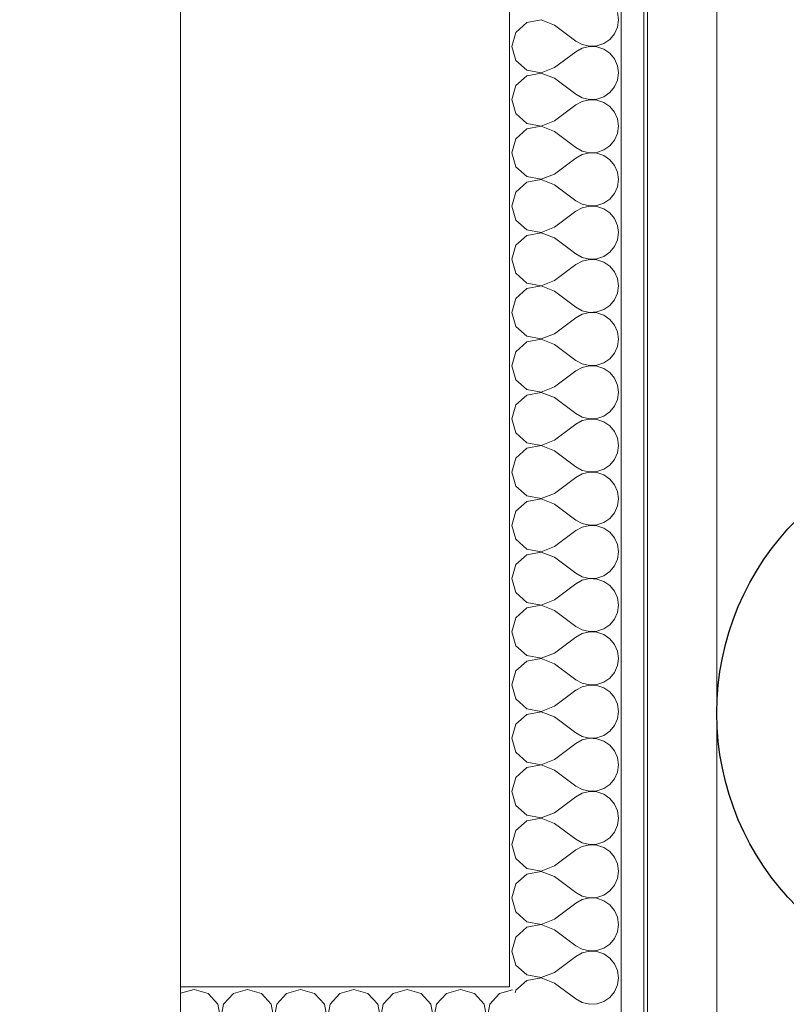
# Model space of a CAD drawing. Header units: millimetres. Extents: x -39149 to 267781, y -2340 to 58540.
# Tile 41 of 244: x 17977 to 18327, y 7905 to 8354. Entities that reach past the tile are written whole.
import ezdxf
from ezdxf.enums import TextEntityAlignment as Align

# ---------------------------------------------------------------- set-up
doc = ezdxf.new("R2010")
doc.units = ezdxf.units.MM
doc.header["$LTSCALE"] = 100
doc.header["$MEASUREMENT"] = 0
doc.linetypes.add('B0704', pattern=[150, 100, -50])
for name, color, linetype in [('00  Bestaand', 7, 'Continuous'), ('22 C Binnenwanden', 7, 'Continuous'), ('22 C Binnenwanden Doorsnede-arcering', 7, 'Continuous'), ('22 C Binnenwanden Laagscheidingslijnen', 7, 'Continuous'), ('45 Plafond', 7, 'Continuous'), ('EL6223--', 3, 'Continuous'), ('T Maatvoering 1_ 50', 7, 'Continuous')]:
    doc.layers.add(name, color=color, linetype=linetype)
doc.styles.add('STABICAD-018', font='ISOCP.SHX', dxfattribs={"height": 1.8})

# ---------------------------------------------------------------- blocks, each defined once
blk = doc.blocks.new('Slab_152_7', base_point=(61.48, 11625))
at = {"layer": '45 Plafond', "color": 8, "linetype": 'Continuous', "lineweight": 0}
blk.add_lwpolyline([(61.48, 11625), (7161.48, 11625), (7161.48, 7850), (18261.48, 7850), (18261.48, 10250), (18050.2, 10250), (18050.2, 11625), (35849.88, 11625), (35849.88, 11399.97), (36099.88, 11399.97), (36099.88, 12175), (39053.15, 12175), (39053.15, 11445), (43211.48, 11445), (43211.48, 10132), (43211.48, 5466.07), (41411.48, 5466.07), (41411.48, 10199.65), (34211.48, 10199.65), (34211.48, 612.08, -0.138201), (61.48, 5162.88)], format="xyb", close=True, dxfattribs=at)
blk = doc.blocks.new('*X562')
at = {"layer": '22 C Binnenwanden Doorsnede-arcering', "color": 8, "linetype": 'Continuous', "lineweight": 0}
for p, q in [((18056.43, 7911.79), (18050.2, 7910.02)), ((18062.81, 7909.97), (18056.43, 7911.79)), ((18067.29, 7905.07), (18062.81, 7909.97)), ((18074.33, 7909.97), (18069.85, 7905.07)), ((18080.71, 7911.79), (18074.33, 7909.97)), ((18087.1, 7909.97), (18080.71, 7911.79)), ((18091.58, 7905.07), (18087.1, 7909.97)), ((18098.62, 7909.97), (18094.14, 7905.07)), ((18105, 7911.79), (18098.62, 7909.97)), ((18111.38, 7909.97), (18105, 7911.79)), ((18115.86, 7905.07), (18111.38, 7909.97)), ((18122.9, 7909.97), (18118.42, 7905.07)), ((18129.29, 7911.79), (18122.9, 7909.97)), ((18135.67, 7909.97), (18129.29, 7911.79)), ((18140.15, 7905.07), (18135.67, 7909.97)), ((18147.19, 7909.97), (18142.71, 7905.07)), ((18153.57, 7911.79), (18147.19, 7909.97)), ((18159.96, 7909.97), (18153.57, 7911.79)), ((18164.43, 7905.07), (18159.96, 7909.97)), ((18171.47, 7909.97), (18167, 7905.07)), ((18177.86, 7911.79), (18171.47, 7909.97)), ((18184.24, 7909.97), (18177.86, 7911.79)), ((18188.72, 7905.07), (18184.24, 7909.97)), ((18195.76, 7909.97), (18191.28, 7905.07)), ((18201.58, 7911.62), (18195.76, 7909.97)), ((18068.52, 7898.55), (18067.29, 7905.07)), ((18069.85, 7905.07), (18068.62, 7898.55)), ((18092.81, 7898.55), (18091.58, 7905.07)), ((18094.14, 7905.07), (18092.91, 7898.55)), ((18117.09, 7898.55), (18115.86, 7905.07)), ((18118.42, 7905.07), (18117.19, 7898.55)), ((18141.38, 7898.55), (18140.15, 7905.07)), ((18142.71, 7905.07), (18141.48, 7898.55)), ((18165.67, 7898.55), (18164.43, 7905.07)), ((18167, 7905.07), (18165.76, 7898.55)), ((18189.95, 7898.55), (18188.72, 7905.07)), ((18191.28, 7905.07), (18190.05, 7898.55)), ((18214.24, 7898.55), (18214.14, 7899.06)), ((18066.14, 7892.36), (18068.52, 7898.55)), ((18068.62, 7898.55), (18071, 7892.36)), ((18090.43, 7892.36), (18092.81, 7898.55)), ((18092.91, 7898.55), (18095.29, 7892.36)), ((18114.71, 7892.36), (18117.09, 7898.55)), ((18117.19, 7898.55), (18119.57, 7892.36)), ((18139, 7892.36), (18141.38, 7898.55)), ((18141.48, 7898.55), (18143.86, 7892.36)), ((18163.29, 7892.36), (18165.67, 7898.55)), ((18165.76, 7898.55), (18168.14, 7892.36)), ((18187.57, 7892.36), (18189.95, 7898.55)), ((18190.05, 7898.55), (18192.43, 7892.36)), ((18211.86, 7892.36), (18214.24, 7898.55)), ((18214.38, 7898.82), (18214.33, 7898.55)), ((18214.33, 7898.55), (18216.71, 7892.36)), ((18066.14, 7892.36), (18058.86, 7882.64)), ((18071, 7892.36), (18078.29, 7882.64)), ((18090.43, 7892.36), (18083.14, 7882.64)), ((18095.29, 7892.36), (18102.57, 7882.64)), ((18114.71, 7892.36), (18107.43, 7882.64)), ((18119.57, 7892.36), (18126.86, 7882.64)), ((18139, 7892.36), (18131.71, 7882.64)), ((18143.86, 7892.36), (18151.14, 7882.64)), ((18163.29, 7892.36), (18156, 7882.64)), ((18168.14, 7892.36), (18175.43, 7882.64)), ((18187.57, 7892.36), (18180.29, 7882.64)), ((18192.43, 7892.36), (18199.71, 7882.64)), ((18211.86, 7892.36), (18204.57, 7882.64)), ((18216.71, 7892.36), (18224, 7882.64)), ((18050.2, 7887.71), (18054, 7882.64)), ((18055.62, 7879.71), (18054, 7882.64)), ((18058.86, 7882.64), (18057.24, 7879.71)), ((18079.91, 7879.71), (18078.29, 7882.64)), ((18083.14, 7882.64), (18081.52, 7879.71)), ((18104.19, 7879.71), (18102.57, 7882.64)), ((18107.43, 7882.64), (18105.81, 7879.71)), ((18128.48, 7879.71), (18126.86, 7882.64)), ((18131.71, 7882.64), (18130.09, 7879.71)), ((18152.76, 7879.71), (18151.14, 7882.64)), ((18156, 7882.64), (18154.38, 7879.71)), ((18177.05, 7879.71), (18175.43, 7882.64)), ((18180.29, 7882.64), (18178.66, 7879.71)), ((18201.34, 7879.71), (18199.71, 7882.64)), ((18204.57, 7882.64), (18202.95, 7879.71)), ((18225.62, 7879.71), (18224, 7882.64)), ((18228.86, 7882.64), (18227.24, 7879.71)), ((18229.59, 7883.61), (18228.86, 7882.64)), ((18056.38, 7876.45), (18055.62, 7879.71)), ((18056.22, 7873.1), (18056.38, 7876.45)), ((18057.24, 7879.71), (18056.48, 7876.45)), ((18056.48, 7876.45), (18056.64, 7873.1)), ((18080.67, 7876.45), (18079.91, 7879.71)), ((18080.5, 7873.1), (18080.67, 7876.45)), ((18081.52, 7879.71), (18080.76, 7876.45)), ((18080.76, 7876.45), (18080.93, 7873.1)), ((18104.95, 7876.45), (18104.19, 7879.71)), ((18104.79, 7873.1), (18104.95, 7876.45)), ((18105.81, 7879.71), (18105.05, 7876.45)), ((18105.05, 7876.45), (18105.21, 7873.1)), ((18129.24, 7876.45), (18128.48, 7879.71)), ((18129.07, 7873.1), (18129.24, 7876.45)), ((18130.09, 7879.71), (18129.33, 7876.45)), ((18129.33, 7876.45), (18129.5, 7873.1)), ((18153.52, 7876.45), (18152.76, 7879.71)), ((18153.36, 7873.1), (18153.52, 7876.45)), ((18154.38, 7879.71), (18153.62, 7876.45)), ((18153.62, 7876.45), (18153.78, 7873.1)), ((18177.81, 7876.45), (18177.05, 7879.71)), ((18177.65, 7873.1), (18177.81, 7876.45)), ((18178.66, 7879.71), (18177.91, 7876.45)), ((18177.91, 7876.45), (18178.07, 7873.1)), ((18202.09, 7876.45), (18201.34, 7879.71)), ((18201.93, 7873.1), (18202.09, 7876.45)), ((18202.95, 7879.71), (18202.19, 7876.45)), ((18202.19, 7876.45), (18202.35, 7873.1)), ((18226.38, 7876.45), (18225.62, 7879.71)), ((18226.22, 7873.1), (18226.38, 7876.45)), ((18227.24, 7879.71), (18226.48, 7876.45)), ((18226.48, 7876.45), (18226.64, 7873.1)), ((18055.15, 7869.93), (18056.22, 7873.1)), ((18056.64, 7873.1), (18057.71, 7869.93)), ((18079.43, 7869.93), (18080.5, 7873.1)), ((18080.93, 7873.1), (18082, 7869.93)), ((18103.72, 7869.93), (18104.79, 7873.1)), ((18105.21, 7873.1), (18106.28, 7869.93)), ((18128, 7869.93), (18129.07, 7873.1)), ((18129.5, 7873.1), (18130.57, 7869.93)), ((18152.29, 7869.93), (18153.36, 7873.1)), ((18153.78, 7873.1), (18154.85, 7869.93)), ((18176.58, 7869.93), (18177.65, 7873.1)), ((18178.07, 7873.1), (18179.14, 7869.93)), ((18200.86, 7869.93), (18201.93, 7873.1)), ((18202.35, 7873.1), (18203.42, 7869.93)), ((18225.15, 7869.93), (18226.22, 7873.1)), ((18226.64, 7873.1), (18227.71, 7869.93)), ((18053.25, 7867.17), (18055.15, 7869.93)), ((18057.71, 7869.93), (18059.61, 7867.17)), ((18077.53, 7867.17), (18079.43, 7869.93)), ((18082, 7869.93), (18083.89, 7867.17)), ((18101.82, 7867.17), (18103.72, 7869.93)), ((18106.28, 7869.93), (18108.18, 7867.17)), ((18126.11, 7867.17), (18128, 7869.93)), ((18130.57, 7869.93), (18132.47, 7867.17)), ((18150.39, 7867.17), (18152.29, 7869.93)), ((18154.85, 7869.93), (18156.75, 7867.17)), ((18174.68, 7867.17), (18176.58, 7869.93)), ((18179.14, 7869.93), (18181.04, 7867.17)), ((18198.96, 7867.17), (18200.86, 7869.93)), ((18203.42, 7869.93), (18205.32, 7867.17)), ((18223.25, 7867.17), (18225.15, 7869.93)), ((18227.71, 7869.93), (18229.61, 7867.17)), ((18050.2, 7864.82), (18050.67, 7865.03)), ((18050.67, 7865.03), (18053.25, 7867.17)), ((18059.61, 7867.17), (18062.19, 7865.03)), ((18062.19, 7865.03), (18065.25, 7863.68)), ((18065.25, 7863.68), (18068.57, 7863.21)), ((18068.57, 7863.21), (18071.89, 7863.68)), ((18071.89, 7863.68), (18074.96, 7865.03)), ((18074.96, 7865.03), (18077.53, 7867.17)), ((18083.89, 7867.17), (18086.47, 7865.03)), ((18086.47, 7865.03), (18089.54, 7863.68)), ((18089.54, 7863.68), (18092.86, 7863.21)), ((18092.86, 7863.21), (18096.18, 7863.68)), ((18096.18, 7863.68), (18099.24, 7865.03)), ((18099.24, 7865.03), (18101.82, 7867.17)), ((18108.18, 7867.17), (18110.76, 7865.03)), ((18110.76, 7865.03), (18113.82, 7863.68)), ((18113.82, 7863.68), (18117.14, 7863.21)), ((18117.14, 7863.21), (18120.46, 7863.68)), ((18120.46, 7863.68), (18123.53, 7865.03)), ((18123.53, 7865.03), (18126.11, 7867.17)), ((18132.47, 7867.17), (18135.04, 7865.03)), ((18135.04, 7865.03), (18138.11, 7863.68)), ((18138.11, 7863.68), (18141.43, 7863.21)), ((18141.43, 7863.21), (18144.75, 7863.68)), ((18144.75, 7863.68), (18147.81, 7865.03)), ((18147.81, 7865.03), (18150.39, 7867.17)), ((18156.75, 7867.17), (18159.33, 7865.03)), ((18159.33, 7865.03), (18162.4, 7863.68)), ((18162.4, 7863.68), (18165.71, 7863.21)), ((18165.71, 7863.21), (18169.03, 7863.68)), ((18169.03, 7863.68), (18172.1, 7865.03)), ((18172.1, 7865.03), (18174.68, 7867.17)), ((18181.04, 7867.17), (18183.62, 7865.03)), ((18183.62, 7865.03), (18186.68, 7863.68)), ((18186.68, 7863.68), (18190, 7863.21)), ((18190, 7863.21), (18193.32, 7863.68)), ((18193.32, 7863.68), (18196.38, 7865.03)), ((18196.38, 7865.03), (18198.96, 7867.17)), ((18205.32, 7867.17), (18207.9, 7865.03)), ((18207.9, 7865.03), (18210.97, 7863.68)), ((18210.97, 7863.68), (18214.29, 7863.21)), ((18214.29, 7863.21), (18217.6, 7863.68)), ((18217.6, 7863.68), (18220.67, 7865.03)), ((18220.67, 7865.03), (18223.25, 7867.17)), ((18229.61, 7867.17), (18232.19, 7865.03)), ((18232.19, 7865.03), (18235.25, 7863.68)), ((18235.25, 7863.68), (18238.57, 7863.21)), ((18238.57, 7863.21), (18241.89, 7863.68)), ((18241.89, 7863.68), (18244.96, 7865.03)), ((18244.96, 7865.03), (18246.71, 7866.49))]:
    blk.add_line(p, q, dxfattribs=at)
blk = doc.blocks.new('Wall_83_7', base_point=(18050.2, 7913))
at = {"layer": '22 C Binnenwanden', "color": 8, "linetype": 'Continuous', "lineweight": 0}
for p, q in [((18200.2, 7913), (18050.2, 7913)), ((18050.2, 7913), (18050.2, 7850)), ((18050.2, 7850), (18263.2, 7850))]:
    blk.add_line(p, q, dxfattribs=at)
at = {"layer": '22 C Binnenwanden Laagscheidingslijnen', "color": 8, "linetype": 'Continuous', "lineweight": 0}
blk.add_line((18050.2, 7862), (18251.2, 7862), dxfattribs=at)
at = {"layer": '22 C Binnenwanden', "color": 1, "lineweight": 0}
blk.add_blockref('*X562', (0, 0), dxfattribs=at)
blk = doc.blocks.new('*X564')
at = {"layer": '22 C Binnenwanden Doorsnede-arcering', "color": 8, "linetype": 'Continuous', "lineweight": 0}
for p, q in [((18249.99, 8354.29), (18249.52, 8357.6)), ((18208.13, 8353), (18203.23, 8348.53)), ((18214.65, 8354.24), (18208.13, 8353)), ((18220.84, 8351.86), (18214.65, 8354.24)), ((18249.52, 8350.97), (18249.99, 8354.29)), ((18203.23, 8348.53), (18201.41, 8342.14)), ((18220.84, 8351.86), (18230.56, 8344.57)), ((18248.17, 8347.9), (18249.52, 8350.97)), ((18230.56, 8344.57), (18233.49, 8342.95)), ((18243.27, 8343.42), (18246.03, 8345.32)), ((18246.03, 8345.32), (18248.17, 8347.9)), ((18201.41, 8342.14), (18203.23, 8335.76)), ((18220.84, 8332.43), (18230.56, 8339.71)), ((18233.49, 8341.34), (18230.56, 8339.71)), ((18233.49, 8342.95), (18236.75, 8342.19)), ((18236.75, 8342.09), (18233.49, 8341.34)), ((18236.75, 8342.19), (18240.1, 8342.35)), ((18240.1, 8341.93), (18236.75, 8342.09)), ((18240.1, 8342.35), (18243.27, 8343.42)), ((18243.27, 8340.86), (18240.1, 8341.93)), ((18246.03, 8338.96), (18243.27, 8340.86)), ((18203.23, 8335.76), (18208.13, 8331.28)), ((18248.17, 8336.38), (18246.03, 8338.96)), ((18249.52, 8333.32), (18248.17, 8336.38)), ((18208.13, 8331.28), (18214.65, 8330.05)), ((18214.65, 8330.05), (18220.84, 8332.43)), ((18249.99, 8330), (18249.52, 8333.32)), ((18208.13, 8328.72), (18203.23, 8324.24)), ((18214.65, 8329.95), (18208.13, 8328.72)), ((18220.84, 8327.57), (18214.65, 8329.95)), ((18220.84, 8327.57), (18230.56, 8320.29)), ((18248.17, 8323.62), (18249.52, 8326.68)), ((18249.52, 8326.68), (18249.99, 8330)), ((18203.23, 8324.24), (18201.41, 8317.86)), ((18246.03, 8321.04), (18248.17, 8323.62)), ((18201.41, 8317.86), (18203.23, 8311.47)), ((18230.56, 8320.29), (18233.49, 8318.66)), ((18233.49, 8317.05), (18230.56, 8315.43)), ((18233.49, 8318.66), (18236.75, 8317.91)), ((18236.75, 8317.81), (18233.49, 8317.05)), ((18236.75, 8317.91), (18240.1, 8318.07)), ((18240.1, 8317.65), (18236.75, 8317.81)), ((18240.1, 8318.07), (18243.27, 8319.14)), ((18243.27, 8316.58), (18240.1, 8317.65)), ((18243.27, 8319.14), (18246.03, 8321.04)), ((18220.84, 8308.14), (18230.56, 8315.43)), ((18246.03, 8314.68), (18243.27, 8316.58)), ((18248.17, 8312.1), (18246.03, 8314.68)), ((18203.23, 8311.47), (18208.13, 8307)), ((18214.65, 8305.76), (18220.84, 8308.14)), ((18249.52, 8309.03), (18248.17, 8312.1)), ((18249.99, 8305.71), (18249.52, 8309.03)), ((18208.13, 8304.43), (18203.23, 8299.96)), ((18208.13, 8307), (18214.65, 8305.76)), ((18214.65, 8305.67), (18208.13, 8304.43)), ((18220.84, 8303.29), (18214.65, 8305.67)), ((18220.84, 8303.29), (18230.56, 8296)), ((18249.52, 8302.4), (18249.99, 8305.71)), ((18203.23, 8299.96), (18201.41, 8293.57)), ((18246.03, 8296.75), (18248.17, 8299.33)), ((18248.17, 8299.33), (18249.52, 8302.4)), ((18230.56, 8296), (18233.49, 8294.38)), ((18233.49, 8294.38), (18236.75, 8293.62)), ((18240.1, 8293.78), (18243.27, 8294.85)), ((18243.27, 8294.85), (18246.03, 8296.75)), ((18201.41, 8293.57), (18203.23, 8287.19)), ((18220.84, 8283.86), (18230.56, 8291.14)), ((18233.49, 8292.76), (18230.56, 8291.14)), ((18236.75, 8293.52), (18233.49, 8292.76)), ((18236.75, 8293.62), (18240.1, 8293.78)), ((18240.1, 8293.36), (18236.75, 8293.52)), ((18243.27, 8292.29), (18240.1, 8293.36)), ((18246.03, 8290.39), (18243.27, 8292.29)), ((18248.17, 8287.81), (18246.03, 8290.39)), ((18203.23, 8287.19), (18208.13, 8282.71)), ((18249.52, 8284.75), (18248.17, 8287.81)), ((18208.13, 8282.71), (18214.65, 8281.48)), ((18214.65, 8281.38), (18208.13, 8280.15)), ((18214.65, 8281.48), (18220.84, 8283.86)), ((18220.84, 8279), (18214.65, 8281.38)), ((18249.99, 8281.43), (18249.52, 8284.75)), ((18249.52, 8278.11), (18249.99, 8281.43)), ((18208.13, 8280.15), (18203.23, 8275.67)), ((18220.84, 8279), (18230.56, 8271.71)), ((18248.17, 8275.04), (18249.52, 8278.11)), ((18203.23, 8275.67), (18201.41, 8269.29)), ((18243.27, 8270.57), (18246.03, 8272.47)), ((18246.03, 8272.47), (18248.17, 8275.04)), ((18201.41, 8269.29), (18203.23, 8262.9)), ((18230.56, 8271.71), (18233.49, 8270.09)), ((18233.49, 8268.48), (18230.56, 8266.86)), ((18233.49, 8270.09), (18236.75, 8269.33)), ((18236.75, 8269.24), (18233.49, 8268.48)), ((18236.75, 8269.33), (18240.1, 8269.5)), ((18240.1, 8269.07), (18236.75, 8269.24)), ((18240.1, 8269.5), (18243.27, 8270.57)), ((18243.27, 8268), (18240.1, 8269.07)), ((18246.03, 8266.11), (18243.27, 8268)), ((18203.23, 8262.9), (18208.13, 8258.42)), ((18220.84, 8259.57), (18230.56, 8266.86)), ((18248.17, 8263.53), (18246.03, 8266.11)), ((18249.52, 8260.46), (18248.17, 8263.53)), ((18208.13, 8258.42), (18214.65, 8257.19)), ((18214.65, 8257.19), (18220.84, 8259.57)), ((18249.99, 8257.14), (18249.52, 8260.46)), ((18208.13, 8255.86), (18203.23, 8251.38)), ((18214.65, 8257.09), (18208.13, 8255.86)), ((18220.84, 8254.71), (18214.65, 8257.09)), ((18220.84, 8254.71), (18230.56, 8247.43)), ((18249.52, 8253.82), (18249.99, 8257.14)), ((18203.23, 8251.38), (18201.41, 8245)), ((18246.03, 8248.18), (18248.17, 8250.76)), ((18248.17, 8250.76), (18249.52, 8253.82)), ((18201.41, 8245), (18203.23, 8238.62)), ((18230.56, 8247.43), (18233.49, 8245.81)), ((18233.49, 8245.81), (18236.75, 8245.05)), ((18236.75, 8244.95), (18233.49, 8244.19)), ((18236.75, 8245.05), (18240.1, 8245.21)), ((18240.1, 8244.79), (18236.75, 8244.95)), ((18240.1, 8245.21), (18243.27, 8246.28)), ((18243.27, 8246.28), (18246.03, 8248.18)), ((18220.84, 8235.29), (18230.56, 8242.57)), ((18233.49, 8244.19), (18230.56, 8242.57)), ((18243.27, 8243.72), (18240.1, 8244.79)), ((18246.03, 8241.82), (18243.27, 8243.72)), ((18248.17, 8239.24), (18246.03, 8241.82)), ((18203.23, 8238.62), (18208.13, 8234.14)), ((18249.52, 8236.18), (18248.17, 8239.24)), ((18249.99, 8232.86), (18249.52, 8236.18)), ((18208.13, 8231.58), (18203.23, 8227.1)), ((18208.13, 8234.14), (18214.65, 8232.91)), ((18214.65, 8232.81), (18208.13, 8231.58)), ((18214.65, 8232.91), (18220.84, 8235.29)), ((18220.84, 8230.43), (18214.65, 8232.81)), ((18249.52, 8229.54), (18249.99, 8232.86)), ((18203.23, 8227.1), (18201.41, 8220.71)), ((18220.84, 8230.43), (18230.56, 8223.14)), ((18248.17, 8226.47), (18249.52, 8229.54)), ((18230.56, 8223.14), (18233.49, 8221.52)), ((18243.27, 8222), (18246.03, 8223.89)), ((18246.03, 8223.89), (18248.17, 8226.47)), ((18201.41, 8220.71), (18203.23, 8214.33)), ((18220.84, 8211), (18230.56, 8218.29)), ((18233.49, 8219.91), (18230.56, 8218.29)), ((18233.49, 8221.52), (18236.75, 8220.76)), ((18236.75, 8220.67), (18233.49, 8219.91)), ((18236.75, 8220.76), (18240.1, 8220.93)), ((18240.1, 8220.5), (18236.75, 8220.67)), ((18240.1, 8220.93), (18243.27, 8222)), ((18243.27, 8219.43), (18240.1, 8220.5)), ((18246.03, 8217.53), (18243.27, 8219.43)), ((18203.23, 8214.33), (18208.13, 8209.85)), ((18248.17, 8214.96), (18246.03, 8217.53)), ((18249.52, 8211.89), (18248.17, 8214.96)), ((18208.13, 8209.85), (18214.65, 8208.62)), ((18214.65, 8208.62), (18220.84, 8211)), ((18249.99, 8208.57), (18249.52, 8211.89)), ((18208.13, 8207.29), (18203.23, 8202.81)), ((18214.65, 8208.52), (18208.13, 8207.29)), ((18220.84, 8206.14), (18214.65, 8208.52)), ((18220.84, 8206.14), (18230.56, 8198.86)), ((18248.17, 8202.19), (18249.52, 8205.25)), ((18249.52, 8205.25), (18249.99, 8208.57)), ((18203.23, 8202.81), (18201.41, 8196.43)), ((18246.03, 8199.61), (18248.17, 8202.19)), ((18201.41, 8196.43), (18203.23, 8190.04)), ((18230.56, 8198.86), (18233.49, 8197.24)), ((18233.49, 8195.62), (18230.56, 8194)), ((18233.49, 8197.24), (18236.75, 8196.48)), ((18236.75, 8196.38), (18233.49, 8195.62)), ((18236.75, 8196.48), (18240.1, 8196.64)), ((18240.1, 8196.22), (18236.75, 8196.38)), ((18240.1, 8196.64), (18243.27, 8197.71)), ((18243.27, 8195.15), (18240.1, 8196.22)), ((18243.27, 8197.71), (18246.03, 8199.61)), ((18220.84, 8186.71), (18230.56, 8194)), ((18246.03, 8193.25), (18243.27, 8195.15)), ((18248.17, 8190.67), (18246.03, 8193.25)), ((18203.23, 8190.04), (18208.13, 8185.57)), ((18214.65, 8184.33), (18220.84, 8186.71)), ((18249.52, 8187.6), (18248.17, 8190.67)), ((18249.99, 8184.29), (18249.52, 8187.6)), ((18208.13, 8183), (18203.23, 8178.53)), ((18208.13, 8185.57), (18214.65, 8184.33)), ((18214.65, 8184.24), (18208.13, 8183)), ((18220.84, 8181.86), (18214.65, 8184.24)), ((18249.52, 8180.97), (18249.99, 8184.29)), ((18203.23, 8178.53), (18201.41, 8172.14)), ((18220.84, 8181.86), (18230.56, 8174.57)), ((18246.03, 8175.32), (18248.17, 8177.9)), ((18248.17, 8177.9), (18249.52, 8180.97)), ((18230.56, 8174.57), (18233.49, 8172.95)), ((18240.1, 8172.35), (18243.27, 8173.42)), ((18243.27, 8173.42), (18246.03, 8175.32)), ((18201.41, 8172.14), (18203.23, 8165.76)), ((18220.84, 8162.43), (18230.56, 8169.71)), ((18233.49, 8171.34), (18230.56, 8169.71)), ((18233.49, 8172.95), (18236.75, 8172.19)), ((18236.75, 8172.09), (18233.49, 8171.34)), ((18236.75, 8172.19), (18240.1, 8172.35)), ((18240.1, 8171.93), (18236.75, 8172.09)), ((18243.27, 8170.86), (18240.1, 8171.93)), ((18246.03, 8168.96), (18243.27, 8170.86)), ((18248.17, 8166.38), (18246.03, 8168.96)), ((18203.23, 8165.76), (18208.13, 8161.28)), ((18249.52, 8163.32), (18248.17, 8166.38)), ((18208.13, 8161.28), (18214.65, 8160.05)), ((18214.65, 8159.95), (18208.13, 8158.72)), ((18214.65, 8160.05), (18220.84, 8162.43)), ((18220.84, 8157.57), (18214.65, 8159.95)), ((18249.99, 8160), (18249.52, 8163.32)), ((18249.52, 8156.68), (18249.99, 8160)), ((18208.13, 8158.72), (18203.23, 8154.24)), ((18220.84, 8157.57), (18230.56, 8150.29)), ((18248.17, 8153.62), (18249.52, 8156.68)), ((18203.23, 8154.24), (18201.41, 8147.86)), ((18243.27, 8149.14), (18246.03, 8151.04)), ((18246.03, 8151.04), (18248.17, 8153.62)), ((18201.41, 8147.86), (18203.23, 8141.47)), ((18230.56, 8150.29), (18233.49, 8148.66)), ((18233.49, 8147.05), (18230.56, 8145.43)), ((18233.49, 8148.66), (18236.75, 8147.91)), ((18236.75, 8147.81), (18233.49, 8147.05)), ((18236.75, 8147.91), (18240.1, 8148.07)), ((18240.1, 8147.65), (18236.75, 8147.81)), ((18240.1, 8148.07), (18243.27, 8149.14)), ((18243.27, 8146.58), (18240.1, 8147.65)), ((18246.03, 8144.68), (18243.27, 8146.58)), ((18220.84, 8138.14), (18230.56, 8145.43)), ((18248.17, 8142.1), (18246.03, 8144.68)), ((18249.52, 8139.03), (18248.17, 8142.1)), ((18203.23, 8141.47), (18208.13, 8137)), ((18214.65, 8135.76), (18220.84, 8138.14)), ((18249.99, 8135.71), (18249.52, 8139.03)), ((18208.13, 8134.43), (18203.23, 8129.96)), ((18208.13, 8137), (18214.65, 8135.76)), ((18214.65, 8135.67), (18208.13, 8134.43)), ((18220.84, 8133.29), (18214.65, 8135.67)), ((18220.84, 8133.29), (18230.56, 8126)), ((18249.52, 8132.4), (18249.99, 8135.71)), ((18203.23, 8129.96), (18201.41, 8123.57)), ((18246.03, 8126.75), (18248.17, 8129.33)), ((18248.17, 8129.33), (18249.52, 8132.4)), ((18201.41, 8123.57), (18203.23, 8117.19)), ((18230.56, 8126), (18233.49, 8124.38)), ((18233.49, 8124.38), (18236.75, 8123.62)), ((18236.75, 8123.62), (18240.1, 8123.78)), ((18240.1, 8123.78), (18243.27, 8124.85)), ((18243.27, 8124.85), (18246.03, 8126.75)), ((18220.84, 8113.86), (18230.56, 8121.14)), ((18233.49, 8122.76), (18230.56, 8121.14)), ((18236.75, 8123.52), (18233.49, 8122.76)), ((18240.1, 8123.36), (18236.75, 8123.52)), ((18243.27, 8122.29), (18240.1, 8123.36)), ((18246.03, 8120.39), (18243.27, 8122.29)), ((18248.17, 8117.81), (18246.03, 8120.39)), ((18203.23, 8117.19), (18208.13, 8112.71)), ((18249.52, 8114.75), (18248.17, 8117.81)), ((18249.99, 8111.43), (18249.52, 8114.75)), ((18208.13, 8110.15), (18203.23, 8105.67)), ((18208.13, 8112.71), (18214.65, 8111.48)), ((18214.65, 8111.38), (18208.13, 8110.15)), ((18214.65, 8111.48), (18220.84, 8113.86)), ((18220.84, 8109), (18214.65, 8111.38)), ((18249.52, 8108.11), (18249.99, 8111.43)), ((18203.23, 8105.67), (18201.41, 8099.29)), ((18220.84, 8109), (18230.56, 8101.71)), ((18248.17, 8105.04), (18249.52, 8108.11)), ((18230.56, 8101.71), (18233.49, 8100.09)), ((18243.27, 8100.57), (18246.03, 8102.47)), ((18246.03, 8102.47), (18248.17, 8105.04)), ((18201.41, 8099.29), (18203.23, 8092.9)), ((18220.84, 8089.57), (18230.56, 8096.86)), ((18233.49, 8098.48), (18230.56, 8096.86)), ((18233.49, 8100.09), (18236.75, 8099.33)), ((18236.75, 8099.24), (18233.49, 8098.48)), ((18236.75, 8099.33), (18240.1, 8099.5)), ((18240.1, 8099.07), (18236.75, 8099.24)), ((18240.1, 8099.5), (18243.27, 8100.57)), ((18243.27, 8098), (18240.1, 8099.07)), ((18246.03, 8096.11), (18243.27, 8098)), ((18203.23, 8092.9), (18208.13, 8088.42)), ((18248.17, 8093.53), (18246.03, 8096.11)), ((18249.52, 8090.46), (18248.17, 8093.53)), ((18208.13, 8088.42), (18214.65, 8087.19)), ((18214.65, 8087.19), (18220.84, 8089.57)), ((18249.99, 8087.14), (18249.52, 8090.46)), ((18208.13, 8085.86), (18203.23, 8081.38)), ((18214.65, 8087.09), (18208.13, 8085.86)), ((18220.84, 8084.71), (18214.65, 8087.09)), ((18220.84, 8084.71), (18230.56, 8077.43)), ((18248.17, 8080.76), (18249.52, 8083.82)), ((18249.52, 8083.82), (18249.99, 8087.14)), ((18203.23, 8081.38), (18201.41, 8075)), ((18246.03, 8078.18), (18248.17, 8080.76)), ((18201.41, 8075), (18203.23, 8068.62)), ((18230.56, 8077.43), (18233.49, 8075.81)), ((18233.49, 8074.19), (18230.56, 8072.57)), ((18233.49, 8075.81), (18236.75, 8075.05)), ((18236.75, 8074.95), (18233.49, 8074.19)), ((18236.75, 8075.05), (18240.1, 8075.21)), ((18240.1, 8074.79), (18236.75, 8074.95)), ((18240.1, 8075.21), (18243.27, 8076.28)), ((18243.27, 8073.72), (18240.1, 8074.79)), ((18243.27, 8076.28), (18246.03, 8078.18)), ((18220.84, 8065.29), (18230.56, 8072.57)), ((18246.03, 8071.82), (18243.27, 8073.72)), ((18248.17, 8069.24), (18246.03, 8071.82)), ((18203.23, 8068.62), (18208.13, 8064.14)), ((18214.65, 8062.91), (18220.84, 8065.29)), ((18249.52, 8066.18), (18248.17, 8069.24)), ((18249.99, 8062.86), (18249.52, 8066.18)), ((18208.13, 8061.58), (18203.23, 8057.1)), ((18208.13, 8064.14), (18214.65, 8062.91)), ((18214.65, 8062.81), (18208.13, 8061.58)), ((18220.84, 8060.43), (18214.65, 8062.81)), ((18249.52, 8059.54), (18249.99, 8062.86)), ((18203.23, 8057.1), (18201.41, 8050.71)), ((18220.84, 8060.43), (18230.56, 8053.14)), ((18246.03, 8053.89), (18248.17, 8056.47)), ((18248.17, 8056.47), (18249.52, 8059.54)), ((18230.56, 8053.14), (18233.49, 8051.52)), ((18240.1, 8050.93), (18243.27, 8052)), ((18243.27, 8052), (18246.03, 8053.89)), ((18201.41, 8050.71), (18203.23, 8044.33)), ((18220.84, 8041), (18230.56, 8048.29)), ((18233.49, 8049.91), (18230.56, 8048.29)), ((18233.49, 8051.52), (18236.75, 8050.76)), ((18236.75, 8050.67), (18233.49, 8049.91)), ((18236.75, 8050.76), (18240.1, 8050.93)), ((18240.1, 8050.5), (18236.75, 8050.67)), ((18243.27, 8049.43), (18240.1, 8050.5)), ((18246.03, 8047.53), (18243.27, 8049.43)), ((18248.17, 8044.96), (18246.03, 8047.53)), ((18203.23, 8044.33), (18208.13, 8039.85)), ((18249.52, 8041.89), (18248.17, 8044.96)), ((18208.13, 8039.85), (18214.65, 8038.62)), ((18214.65, 8038.52), (18208.13, 8037.29)), ((18214.65, 8038.62), (18220.84, 8041)), ((18220.84, 8036.14), (18214.65, 8038.52)), ((18249.99, 8038.57), (18249.52, 8041.89)), ((18249.52, 8035.25), (18249.99, 8038.57)), ((18208.13, 8037.29), (18203.23, 8032.81)), ((18220.84, 8036.14), (18230.56, 8028.86)), ((18248.17, 8032.19), (18249.52, 8035.25)), ((18203.23, 8032.81), (18201.41, 8026.43)), ((18243.27, 8027.71), (18246.03, 8029.61)), ((18246.03, 8029.61), (18248.17, 8032.19)), ((18201.41, 8026.43), (18203.23, 8020.04)), ((18230.56, 8028.86), (18233.49, 8027.24)), ((18233.49, 8025.62), (18230.56, 8024)), ((18233.49, 8027.24), (18236.75, 8026.48)), ((18236.75, 8026.38), (18233.49, 8025.62)), ((18236.75, 8026.48), (18240.1, 8026.64)), ((18240.1, 8026.22), (18236.75, 8026.38)), ((18240.1, 8026.64), (18243.27, 8027.71)), ((18243.27, 8025.15), (18240.1, 8026.22)), ((18246.03, 8023.25), (18243.27, 8025.15)), ((18220.84, 8016.71), (18230.56, 8024)), ((18248.17, 8020.67), (18246.03, 8023.25)), ((18249.52, 8017.6), (18248.17, 8020.67)), ((18203.23, 8020.04), (18208.13, 8015.57)), ((18214.65, 8014.33), (18220.84, 8016.71)), ((18249.99, 8014.29), (18249.52, 8017.6)), ((18208.13, 8013), (18203.23, 8008.53)), ((18208.13, 8015.57), (18214.65, 8014.33)), ((18214.65, 8014.24), (18208.13, 8013)), ((18220.84, 8011.86), (18214.65, 8014.24)), ((18220.84, 8011.86), (18230.56, 8004.57)), ((18249.52, 8010.97), (18249.99, 8014.29)), ((18203.23, 8008.53), (18201.41, 8002.14)), ((18246.03, 8005.32), (18248.17, 8007.9)), ((18248.17, 8007.9), (18249.52, 8010.97)), ((18230.56, 8004.57), (18233.49, 8002.95)), ((18233.49, 8002.95), (18236.75, 8002.19)), ((18236.75, 8002.19), (18240.1, 8002.35)), ((18240.1, 8002.35), (18243.27, 8003.42)), ((18243.27, 8003.42), (18246.03, 8005.32)), ((18201.41, 8002.14), (18203.23, 7995.76)), ((18220.84, 7992.43), (18230.56, 7999.71)), ((18233.49, 8001.34), (18230.56, 7999.71)), ((18236.75, 8002.09), (18233.49, 8001.34)), ((18240.1, 8001.93), (18236.75, 8002.09)), ((18243.27, 8000.86), (18240.1, 8001.93)), ((18246.03, 7998.96), (18243.27, 8000.86)), ((18248.17, 7996.38), (18246.03, 7998.96)), ((18203.23, 7995.76), (18208.13, 7991.28)), ((18249.52, 7993.32), (18248.17, 7996.38)), ((18249.99, 7990), (18249.52, 7993.32)), ((18208.13, 7991.28), (18214.65, 7990.05)), ((18214.65, 7989.95), (18208.13, 7988.72)), ((18214.65, 7990.05), (18220.84, 7992.43)), ((18220.84, 7987.57), (18214.65, 7989.95)), ((18249.52, 7986.68), (18249.99, 7990)), ((18208.13, 7988.72), (18203.23, 7984.24)), ((18220.84, 7987.57), (18230.56, 7980.29)), ((18248.17, 7983.62), (18249.52, 7986.68)), ((18203.23, 7984.24), (18201.41, 7977.86)), ((18230.56, 7980.29), (18233.49, 7978.66)), ((18243.27, 7979.14), (18246.03, 7981.04)), ((18246.03, 7981.04), (18248.17, 7983.62)), ((18201.41, 7977.86), (18203.23, 7971.47)), ((18220.84, 7968.14), (18230.56, 7975.43)), ((18233.49, 7977.05), (18230.56, 7975.43)), ((18233.49, 7978.66), (18236.75, 7977.91)), ((18236.75, 7977.81), (18233.49, 7977.05)), ((18236.75, 7977.91), (18240.1, 7978.07)), ((18240.1, 7977.65), (18236.75, 7977.81)), ((18240.1, 7978.07), (18243.27, 7979.14)), ((18243.27, 7976.58), (18240.1, 7977.65)), ((18246.03, 7974.68), (18243.27, 7976.58)), ((18203.23, 7971.47), (18208.13, 7967)), ((18248.17, 7972.1), (18246.03, 7974.68)), ((18249.52, 7969.03), (18248.17, 7972.1)), ((18208.13, 7967), (18214.65, 7965.76)), ((18214.65, 7965.76), (18220.84, 7968.14)), ((18249.99, 7965.71), (18249.52, 7969.03)), ((18208.13, 7964.43), (18203.23, 7959.96)), ((18214.65, 7965.67), (18208.13, 7964.43)), ((18220.84, 7963.29), (18214.65, 7965.67)), ((18220.84, 7963.29), (18230.56, 7956)), ((18248.17, 7959.33), (18249.52, 7962.4)), ((18249.52, 7962.4), (18249.99, 7965.71)), ((18203.23, 7959.96), (18201.41, 7953.57)), ((18246.03, 7956.75), (18248.17, 7959.33)), ((18201.41, 7953.57), (18203.23, 7947.19)), ((18230.56, 7956), (18233.49, 7954.38)), ((18233.49, 7954.38), (18236.75, 7953.62)), ((18236.75, 7953.52), (18233.49, 7952.76)), ((18236.75, 7953.62), (18240.1, 7953.78)), ((18240.1, 7953.36), (18236.75, 7953.52)), ((18240.1, 7953.78), (18243.27, 7954.85)), ((18243.27, 7952.29), (18240.1, 7953.36)), ((18243.27, 7954.85), (18246.03, 7956.75)), ((18220.84, 7943.86), (18230.56, 7951.14)), ((18233.49, 7952.76), (18230.56, 7951.14)), ((18246.03, 7950.39), (18243.27, 7952.29)), ((18248.17, 7947.81), (18246.03, 7950.39)), ((18203.23, 7947.19), (18208.13, 7942.71)), ((18214.65, 7941.48), (18220.84, 7943.86)), ((18249.52, 7944.75), (18248.17, 7947.81)), ((18249.99, 7941.43), (18249.52, 7944.75)), ((18208.13, 7940.15), (18203.23, 7935.67)), ((18208.13, 7942.71), (18214.65, 7941.48)), ((18214.65, 7941.38), (18208.13, 7940.15)), ((18220.84, 7939), (18214.65, 7941.38)), ((18249.52, 7938.11), (18249.99, 7941.43)), ((18203.23, 7935.67), (18201.41, 7929.29)), ((18220.84, 7939), (18230.56, 7931.71)), ((18246.03, 7932.47), (18248.17, 7935.04)), ((18248.17, 7935.04), (18249.52, 7938.11)), ((18230.56, 7931.71), (18233.49, 7930.09)), ((18240.1, 7929.5), (18243.27, 7930.57)), ((18243.27, 7930.57), (18246.03, 7932.47)), ((18201.41, 7929.29), (18203.23, 7922.9)), ((18220.84, 7919.57), (18230.56, 7926.86)), ((18233.49, 7928.48), (18230.56, 7926.86)), ((18233.49, 7930.09), (18236.75, 7929.33)), ((18236.75, 7929.24), (18233.49, 7928.48)), ((18236.75, 7929.33), (18240.1, 7929.5)), ((18240.1, 7929.07), (18236.75, 7929.24)), ((18243.27, 7928), (18240.1, 7929.07)), ((18246.03, 7926.11), (18243.27, 7928)), ((18248.17, 7923.53), (18246.03, 7926.11)), ((18203.23, 7922.9), (18208.13, 7918.42)), ((18249.52, 7920.46), (18248.17, 7923.53)), ((18208.13, 7918.42), (18214.65, 7917.19)), ((18214.65, 7917.09), (18208.13, 7915.86)), ((18214.65, 7917.19), (18220.84, 7919.57)), ((18220.84, 7914.71), (18214.65, 7917.09)), ((18249.99, 7917.14), (18249.52, 7920.46)), ((18249.52, 7913.82), (18249.99, 7917.14)), ((18208.13, 7915.86), (18203.23, 7911.38)), ((18220.84, 7914.71), (18230.56, 7907.43)), ((18248.17, 7910.76), (18249.52, 7913.82)), ((18203.23, 7911.38), (18202.92, 7910.28)), ((18243.27, 7906.28), (18246.03, 7908.18)), ((18246.03, 7908.18), (18248.17, 7910.76)), ((18230.56, 7907.43), (18233.49, 7905.81)), ((18233.49, 7905.81), (18236.75, 7905.05)), ((18236.75, 7905.05), (18240.1, 7905.21)), ((18240.1, 7905.21), (18243.27, 7906.28))]:
    blk.add_line(p, q, dxfattribs=at)
blk = doc.blocks.new('Wall_84_7', base_point=(18200.2, 7913))
at = {"layer": '22 C Binnenwanden', "color": 8, "linetype": 'Continuous', "lineweight": 0}
for p, q in [((18263.2, 7850), (18263.2, 10250)), ((18200.2, 10187), (18200.2, 7913))]:
    blk.add_line(p, q, dxfattribs=at)
at = {"layer": '22 C Binnenwanden Laagscheidingslijnen', "color": 8, "linetype": 'Continuous', "lineweight": 0}
blk.add_line((18251.2, 7862), (18251.2, 10238), dxfattribs=at)
at = {"layer": '22 C Binnenwanden', "color": 1, "lineweight": 0}
blk.add_blockref('*X564', (0, 0), dxfattribs=at)
blk = doc.blocks.new('Wall_86_7', base_point=(18050.2, 7850))
at = {"layer": '00  Bestaand', "color": 8, "linetype": 'Continuous', "lineweight": 0}
blk.add_line((18050.2, 7850), (18050.2, 10475), dxfattribs=at)
blk = doc.blocks.new('*U2056')
at = {"color": 0, "linetype": 'Continuous'}
blk.add_circle((0, 2.25), 1.25, dxfattribs=at)
at = {"color": 0, "linetype": 'Continuous', "style": 'STABICAD-018'}
blk.add_attdef('ARTICLECODE', text='', height=1.8, dxfattribs=at).set_placement((0, 0), align=Align.MIDDLE)

msp = doc.modelspace()

# ---------------------------------------------------------------- linework, layer by layer
at = {"layer": 'T Maatvoering 1_ 50', "color": 8, "linetype": 'B0704', "lineweight": 0}
msp.add_line((18294.81, 7813.99), (18294.81, 10272.56), dxfattribs=at)

# ---------------------------------------------------------------- block references
at = {"layer": '00  Bestaand', "color": 1, "lineweight": 0}
msp.add_blockref('Wall_86_7', (18050.2, 7850), dxfattribs=at)
at = {"layer": '22 C Binnenwanden', "color": 1, "lineweight": 0}
for name, p in [('Wall_84_7', (18200.2, 7913)), ('Wall_83_7', (18050.2, 7913))]:
    msp.add_blockref(name, p, dxfattribs=at)
at = {"layer": '45 Plafond', "color": 252, "linetype": 'Continuous', "lineweight": 0}
msp.add_blockref('Slab_152_7', (61.48, 11625), dxfattribs=at)
at = {"layer": 'EL6223--', "linetype": 'Continuous', "xscale": 100, "yscale": 100, "rotation": 270}
msp.add_blockref('*U2056', (18194.81, 8037.88), dxfattribs=at)

doc.saveas('drawing.dxf')
